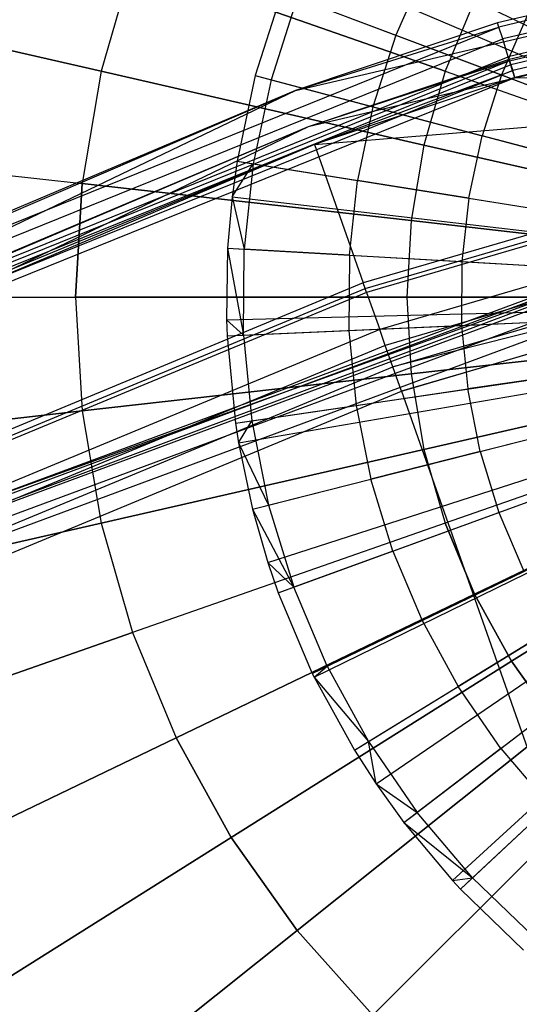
# Model space of a CAD drawing. Extents: x 0.2 to 44.2, y -21.9 to 24.
# Tile 164 of 239: x 15.6 to 16.9, y 14.1 to 16.7. Entities that reach past the tile are written whole.
import ezdxf

# ---------------------------------------------------------------- set-up
doc = ezdxf.new("R2010")
doc.units = 0
doc.header["$LTSCALE"] = 2.54
doc.layers.get('0').update_dxf_attribs({"color": 13, "linetype": 'CONTINUOUS'})

# ---------------------------------------------------------------- blocks, each defined once
blk = doc.blocks.new('GRUPUJ_2')
at = {"color": 0}
for p, q in [((12.3949, 35.0602, 48.5), (14.0882, 34.3401, 49.05)), ((12.3949, 35.0602, 48.5), (14.0882, 34.3401, 49.05)), ((12.7355, 35.0411, 48.6401), (12.6572, 34.8616, 48.6401)), ((12.7355, 35.0411, 48.6401), (12.6572, 34.8616, 48.6401)), ((12.3602, 34.9736, 48.5), (12.2907, 34.7565, 48.5)), ((12.3602, 34.9736, 48.5), (12.2907, 34.7565, 48.5)), ((12.3602, 34.9736, 48.5), (14.0819, 34.3244, 49.05)), ((12.3602, 34.9736, 48.5), (14.0819, 34.3244, 49.05)), ((12.4004, 34.9585, 48.5202), (12.3322, 34.7455, 48.5202)), ((12.4004, 34.9585, 48.5202), (12.3322, 34.7455, 48.5202)), ((12.4004, 34.9585, 48.5202), (12.6572, 34.8616, 48.6401)), ((12.4004, 34.9585, 48.5202), (12.6572, 34.8616, 48.6401)), ((12.9984, 34.9101, 48.7518), (12.932, 34.758, 48.7518)), ((12.9984, 34.9101, 48.7518), (12.932, 34.758, 48.7518)), ((12.6572, 34.8616, 48.6401), (12.5975, 34.6752, 48.6401)), ((12.6572, 34.8616, 48.6401), (12.5975, 34.6752, 48.6401)), ((12.6572, 34.8616, 48.6401), (12.932, 34.758, 48.7518)), ((12.6572, 34.8616, 48.6401), (12.932, 34.758, 48.7518)), ((12.2907, 34.7565, 48.5), (12.2435, 34.5336, 48.5)), ((12.2907, 34.7565, 48.5), (12.2435, 34.5336, 48.5)), ((12.3322, 34.7455, 48.5202), (12.2859, 34.5268, 48.5202)), ((12.3322, 34.7455, 48.5202), (12.2859, 34.5268, 48.5202)), ((12.2907, 34.7565, 48.5), (12.3322, 34.7455, 48.5202)), ((12.2907, 34.7565, 48.5), (12.3322, 34.7455, 48.5202)), ((12.2907, 34.7565, 48.5), (14.0692, 34.2848, 49.05)), ((12.2907, 34.7565, 48.5), (14.0692, 34.2848, 49.05)), ((12.3322, 34.7455, 48.5202), (12.5975, 34.6752, 48.6401)), ((12.3322, 34.7455, 48.5202), (12.5975, 34.6752, 48.6401)), ((12.932, 34.758, 48.7518), (12.8814, 34.5999, 48.7518)), ((12.932, 34.758, 48.7518), (12.8814, 34.5999, 48.7518)), ((12.932, 34.758, 48.7518), (13.2117, 34.6525, 48.8487)), ((12.932, 34.758, 48.7518), (13.2117, 34.6525, 48.8487)), ((12.5975, 34.6752, 48.6401), (12.5569, 34.4836, 48.6401)), ((12.5975, 34.6752, 48.6401), (12.5569, 34.4836, 48.6401)), ((12.5975, 34.6752, 48.6401), (12.8814, 34.5999, 48.7518)), ((12.5975, 34.6752, 48.6401), (12.8814, 34.5999, 48.7518)), ((12.847, 34.4374, 48.7518), (12.8814, 34.5999, 48.7518)), ((12.847, 34.4374, 48.7518), (12.8814, 34.5999, 48.7518)), ((13.1703, 34.5232, 48.8487), (12.8814, 34.5999, 48.7518)), ((13.1703, 34.5232, 48.8487), (12.8814, 34.5999, 48.7518)), ((12.2435, 34.5336, 48.5), (12.2307, 34.4412, 48.5)), ((12.2435, 34.5336, 48.5), (12.2307, 34.4412, 48.5)), ((12.2307, 34.4412, 48.5), (12.2859, 34.5268, 48.5202)), ((12.2307, 34.4412, 48.5), (12.2859, 34.5268, 48.5202)), ((12.2435, 34.5336, 48.5), (12.2859, 34.5268, 48.5202)), ((12.2435, 34.5336, 48.5), (12.2859, 34.5268, 48.5202)), ((12.2435, 34.5336, 48.5), (14.0606, 34.2442, 49.05)), ((12.2435, 34.5336, 48.5), (14.0606, 34.2442, 49.05)), ((12.2859, 34.5268, 48.5202), (12.262, 34.3045, 48.5202)), ((12.2859, 34.5268, 48.5202), (12.262, 34.3045, 48.5202)), ((12.2859, 34.5268, 48.5202), (12.5569, 34.4836, 48.6401)), ((12.2859, 34.5268, 48.5202), (12.5569, 34.4836, 48.6401)), ((12.536, 34.289, 48.6401), (12.5569, 34.4836, 48.6401)), ((12.536, 34.289, 48.6401), (12.5569, 34.4836, 48.6401)), ((12.847, 34.4374, 48.7518), (12.5569, 34.4836, 48.6401)), ((12.847, 34.4374, 48.7518), (12.5569, 34.4836, 48.6401)), ((12.2307, 34.4412, 48.5), (12.2191, 34.307, 48.5)), ((12.2307, 34.4412, 48.5), (12.2191, 34.307, 48.5)), ((12.2307, 34.4412, 48.5), (12.262, 34.3045, 48.5202)), ((12.2307, 34.4412, 48.5), (12.262, 34.3045, 48.5202)), ((12.2307, 34.4412, 48.5), (14.0583, 34.2273, 49.05)), ((12.2307, 34.4412, 48.5), (14.0583, 34.2273, 49.05)), ((12.847, 34.4374, 48.7518), (12.8292, 34.2724, 48.7518)), ((12.847, 34.4374, 48.7518), (12.8292, 34.2724, 48.7518)), ((12.847, 34.4374, 48.7518), (13.1422, 34.3904, 48.8487)), ((12.847, 34.4374, 48.7518), (13.1422, 34.3904, 48.8487)), ((12.2191, 34.307, 48.5), (12.2163, 34.1205, 48.5)), ((12.2191, 34.307, 48.5), (12.2163, 34.1205, 48.5)), ((12.2191, 34.307, 48.5), (12.262, 34.3045, 48.5202)), ((12.2191, 34.307, 48.5), (12.2606, 34.081, 48.5202)), ((12.2191, 34.307, 48.5), (12.262, 34.3045, 48.5202)), ((12.2191, 34.307, 48.5), (12.2606, 34.081, 48.5202)), ((12.2191, 34.307, 48.5), (14.0562, 34.2029, 49.05)), ((12.2191, 34.307, 48.5), (14.0562, 34.2029, 49.05)), ((12.2606, 34.081, 48.5202), (12.262, 34.3045, 48.5202)), ((12.2606, 34.081, 48.5202), (12.262, 34.3045, 48.5202)), ((12.536, 34.289, 48.6401), (12.262, 34.3045, 48.5202)), ((12.536, 34.289, 48.6401), (12.262, 34.3045, 48.5202)), ((12.536, 34.289, 48.6401), (12.5348, 34.0932, 48.6401)), ((12.536, 34.289, 48.6401), (12.5348, 34.0932, 48.6401)), ((12.536, 34.289, 48.6401), (12.8292, 34.2724, 48.7518)), ((12.536, 34.289, 48.6401), (12.8292, 34.2724, 48.7518)), ((12.8292, 34.2724, 48.7518), (12.8283, 34.1064, 48.7518)), ((12.8292, 34.2724, 48.7518), (12.8283, 34.1064, 48.7518)), ((12.8292, 34.2724, 48.7518), (13.1276, 34.2555, 48.8487)), ((12.8292, 34.2724, 48.7518), (13.1276, 34.2555, 48.8487)), ((12.2163, 34.1205, 48.5), (14.0556, 34.1689, 49.05)), ((12.2163, 34.1205, 48.5), (14.0556, 34.1689, 49.05)), ((12.2178, 34.079, 48.5), (14.0559, 34.1613, 49.05)), ((12.2178, 34.079, 48.5), (14.0559, 34.1613, 49.05)), ((12.2163, 34.1205, 48.5), (12.2606, 34.081, 48.5202)), ((12.2163, 34.1205, 48.5), (12.2606, 34.081, 48.5202)), ((12.2163, 34.1205, 48.5), (12.2178, 34.079, 48.5)), ((12.2163, 34.1205, 48.5), (12.2178, 34.079, 48.5)), ((12.2395, 33.8521, 48.5), (14.0599, 34.12, 49.05)), ((12.2395, 33.8521, 48.5), (14.0599, 34.12, 49.05)), ((12.2476, 33.801, 48.5), (14.0614, 34.1107, 49.05)), ((12.2476, 33.801, 48.5), (14.0614, 34.1107, 49.05)), ((12.5348, 34.0932, 48.6401), (12.8283, 34.1064, 48.7518)), ((12.5348, 34.0932, 48.6401), (12.8283, 34.1064, 48.7518)), ((12.8283, 34.1064, 48.7518), (13.1268, 34.1197, 48.8487)), ((12.8283, 34.1064, 48.7518), (13.1268, 34.1197, 48.8487)), ((12.8283, 34.1064, 48.7518), (12.8441, 33.9411, 48.7518)), ((12.8283, 34.1064, 48.7518), (12.8441, 33.9411, 48.7518)), ((12.2178, 34.079, 48.5), (12.2606, 34.081, 48.5202)), ((12.2178, 34.079, 48.5), (12.2606, 34.081, 48.5202)), ((12.2178, 34.079, 48.5), (12.2395, 33.8521, 48.5)), ((12.2178, 34.079, 48.5), (12.2395, 33.8521, 48.5)), ((12.2606, 34.081, 48.5202), (12.5348, 34.0932, 48.6401)), ((12.2606, 34.081, 48.5202), (12.5348, 34.0932, 48.6401)), ((12.2606, 34.081, 48.5202), (12.2819, 33.8584, 48.5202)), ((12.2606, 34.081, 48.5202), (12.2819, 33.8584, 48.5202)), ((12.284, 33.6286, 48.5), (14.068, 34.0793, 49.05)), ((12.284, 33.6286, 48.5), (14.068, 34.0793, 49.05)), ((12.5348, 34.0932, 48.6401), (12.5535, 33.8984, 48.6401)), ((12.5348, 34.0932, 48.6401), (12.5535, 33.8984, 48.6401)), ((12.3241, 33.4892, 48.5), (14.0753, 34.0539, 49.05)), ((12.3241, 33.4892, 48.5), (14.0753, 34.0539, 49.05)), ((12.351, 33.4108, 48.5), (14.0802, 34.0396, 49.05)), ((12.351, 33.4108, 48.5), (14.0802, 34.0396, 49.05)), ((12.4396, 33.2008, 48.5), (14.0972, 33.9996, 49.05)), ((12.4396, 33.2008, 48.5), (14.0972, 33.9996, 49.05)), ((12.4441, 33.1915, 48.5), (14.0972, 33.9996, 49.05)), ((12.4441, 33.1915, 48.5), (14.0972, 33.9996, 49.05)), ((13.1397, 33.9846, 48.8487), (12.8441, 33.9411, 48.7518)), ((13.1397, 33.9846, 48.8487), (12.8441, 33.9411, 48.7518)), ((12.549, 33.0008, 48.5), (14.1163, 33.9649, 49.05)), ((12.549, 33.0008, 48.5), (14.1163, 33.9649, 49.05)), ((12.6054, 32.9138, 48.5), (14.1265, 33.949, 49.05)), ((12.6054, 32.9138, 48.5), (14.1265, 33.949, 49.05)), ((12.5535, 33.8984, 48.6401), (12.8441, 33.9411, 48.7518)), ((12.5535, 33.8984, 48.6401), (12.8441, 33.9411, 48.7518)), ((12.6781, 32.813, 48.5), (14.1398, 33.9306, 49.05)), ((12.6781, 32.813, 48.5), (14.1398, 33.9306, 49.05)), ((12.8765, 33.7783, 48.7518), (12.8441, 33.9411, 48.7518)), ((12.8765, 33.7783, 48.7518), (12.8441, 33.9411, 48.7518)), ((12.2819, 33.8584, 48.5202), (12.5535, 33.8984, 48.6401)), ((12.2819, 33.8584, 48.5202), (12.5535, 33.8984, 48.6401)), ((12.5535, 33.8984, 48.6401), (12.5917, 33.7064, 48.6401)), ((12.5535, 33.8984, 48.6401), (12.5917, 33.7064, 48.6401)), ((12.8044, 32.662, 48.5), (14.1628, 33.9031, 49.05)), ((12.8044, 32.662, 48.5), (14.1628, 33.9031, 49.05)), ((12.8256, 32.6392, 48.5), (14.1667, 33.899, 49.05)), ((12.8256, 32.6392, 48.5), (14.1667, 33.899, 49.05)), ((12.2395, 33.8521, 48.5), (12.2819, 33.8584, 48.5202)), ((12.2395, 33.8521, 48.5), (12.2819, 33.8584, 48.5202)), ((12.2395, 33.8521, 48.5), (12.2476, 33.801, 48.5)), ((12.2395, 33.8521, 48.5), (12.2476, 33.801, 48.5)), ((12.2476, 33.801, 48.5), (12.2819, 33.8584, 48.5202)), ((12.2476, 33.801, 48.5), (12.2819, 33.8584, 48.5202)), ((12.2819, 33.8584, 48.5202), (12.3257, 33.6391, 48.5202)), ((12.2819, 33.8584, 48.5202), (12.3257, 33.6391, 48.5202)), ((12.8765, 33.7783, 48.7518), (13.1663, 33.8515, 48.8487)), ((12.8765, 33.7783, 48.7518), (13.1663, 33.8515, 48.8487)), ((12.2476, 33.801, 48.5), (12.3257, 33.6391, 48.5202)), ((12.2476, 33.801, 48.5), (12.3257, 33.6391, 48.5202)), ((12.2476, 33.801, 48.5), (12.284, 33.6286, 48.5)), ((12.2476, 33.801, 48.5), (12.284, 33.6286, 48.5)), ((12.8765, 33.7783, 48.7518), (12.5917, 33.7064, 48.6401)), ((12.8765, 33.7783, 48.7518), (12.5917, 33.7064, 48.6401)), ((12.8765, 33.7783, 48.7518), (12.9253, 33.6196, 48.7518)), ((12.8765, 33.7783, 48.7518), (12.9253, 33.6196, 48.7518)), ((12.9253, 33.6196, 48.7518), (13.2062, 33.7217, 48.8487)), ((12.9253, 33.6196, 48.7518), (13.2062, 33.7217, 48.8487)), ((12.3257, 33.6391, 48.5202), (12.5917, 33.7064, 48.6401)), ((12.3257, 33.6391, 48.5202), (12.5917, 33.7064, 48.6401)), ((12.6492, 33.5192, 48.6401), (12.5917, 33.7064, 48.6401)), ((12.6492, 33.5192, 48.6401), (12.5917, 33.7064, 48.6401)), ((12.284, 33.6286, 48.5), (12.3257, 33.6391, 48.5202)), ((12.284, 33.6286, 48.5), (12.3257, 33.6391, 48.5202)), ((12.3257, 33.6391, 48.5202), (12.3913, 33.4254, 48.5202)), ((12.3257, 33.6391, 48.5202), (12.3913, 33.4254, 48.5202)), ((12.284, 33.6286, 48.5), (12.3913, 33.4254, 48.5202)), ((12.284, 33.6286, 48.5), (12.3913, 33.4254, 48.5202)), ((12.284, 33.6286, 48.5), (12.3241, 33.4892, 48.5)), ((12.284, 33.6286, 48.5), (12.3241, 33.4892, 48.5)), ((12.6492, 33.5192, 48.6401), (12.9253, 33.6196, 48.7518)), ((12.6492, 33.5192, 48.6401), (12.9253, 33.6196, 48.7518)), ((12.9253, 33.6196, 48.7518), (12.9899, 33.4667, 48.7518)), ((12.9253, 33.6196, 48.7518), (12.9899, 33.4667, 48.7518)), ((12.6492, 33.5192, 48.6401), (12.3913, 33.4254, 48.5202)), ((12.6492, 33.5192, 48.6401), (12.3913, 33.4254, 48.5202)), ((12.6492, 33.5192, 48.6401), (12.7254, 33.3389, 48.6401)), ((12.6492, 33.5192, 48.6401), (12.7254, 33.3389, 48.6401)), ((12.3241, 33.4892, 48.5), (12.351, 33.4108, 48.5)), ((12.3913, 33.4254, 48.5202), (12.3241, 33.4892, 48.5)), ((12.3913, 33.4254, 48.5202), (12.3241, 33.4892, 48.5)), ((12.3241, 33.4892, 48.5), (12.351, 33.4108, 48.5)), ((12.7254, 33.3389, 48.6401), (12.9899, 33.4667, 48.7518)), ((12.7254, 33.3389, 48.6401), (12.9899, 33.4667, 48.7518)), ((12.351, 33.4108, 48.5), (12.3913, 33.4254, 48.5202)), ((12.351, 33.4108, 48.5), (12.3913, 33.4254, 48.5202)), ((12.351, 33.4108, 48.5), (12.4396, 33.2008, 48.5)), ((12.351, 33.4108, 48.5), (12.4396, 33.2008, 48.5)), ((12.4783, 33.2195, 48.5202), (12.3913, 33.4254, 48.5202)), ((12.4783, 33.2195, 48.5202), (12.3913, 33.4254, 48.5202)), ((12.4783, 33.2195, 48.5202), (12.7254, 33.3389, 48.6401)), ((12.4783, 33.2195, 48.5202), (12.7254, 33.3389, 48.6401)), ((12.7254, 33.3389, 48.6401), (12.8194, 33.1671, 48.6401)), ((12.7254, 33.3389, 48.6401), (12.8194, 33.1671, 48.6401)), ((13.0696, 33.321, 48.7518), (12.8194, 33.1671, 48.6401)), ((13.0696, 33.321, 48.7518), (12.8194, 33.1671, 48.6401)), ((12.4396, 33.2008, 48.5), (12.4783, 33.2195, 48.5202)), ((12.4396, 33.2008, 48.5), (12.4783, 33.2195, 48.5202)), ((12.4441, 33.1915, 48.5), (12.4783, 33.2195, 48.5202)), ((12.4441, 33.1915, 48.5), (12.4783, 33.2195, 48.5202)), ((12.4783, 33.2195, 48.5202), (12.5856, 33.0233, 48.5202)), ((12.4783, 33.2195, 48.5202), (12.5856, 33.0233, 48.5202)), ((12.4396, 33.2008, 48.5), (12.4441, 33.1915, 48.5)), ((12.4396, 33.2008, 48.5), (12.4441, 33.1915, 48.5)), ((12.4441, 33.1915, 48.5), (12.5856, 33.0233, 48.5202)), ((12.4441, 33.1915, 48.5), (12.5856, 33.0233, 48.5202)), ((12.4441, 33.1915, 48.5), (12.549, 33.0008, 48.5)), ((12.4441, 33.1915, 48.5), (12.549, 33.0008, 48.5)), ((12.9303, 33.0058, 48.6401), (13.1636, 33.1842, 48.7518)), ((12.9303, 33.0058, 48.6401), (13.1636, 33.1842, 48.7518)), ((12.5856, 33.0233, 48.5202), (12.8194, 33.1671, 48.6401)), ((12.5856, 33.0233, 48.5202), (12.8194, 33.1671, 48.6401)), ((12.9303, 33.0058, 48.6401), (12.8194, 33.1671, 48.6401)), ((12.9303, 33.0058, 48.6401), (12.8194, 33.1671, 48.6401)), ((12.549, 33.0008, 48.5), (12.5856, 33.0233, 48.5202)), ((12.549, 33.0008, 48.5), (12.5856, 33.0233, 48.5202)), ((12.549, 33.0008, 48.5), (12.6054, 32.9138, 48.5)), ((12.549, 33.0008, 48.5), (12.6054, 32.9138, 48.5)), ((12.5856, 33.0233, 48.5202), (12.7122, 32.8391, 48.5202)), ((12.6054, 32.9138, 48.5), (12.5856, 33.0233, 48.5202)), ((12.5856, 33.0233, 48.5202), (12.7122, 32.8391, 48.5202)), ((12.6054, 32.9138, 48.5), (12.5856, 33.0233, 48.5202)), ((12.9303, 33.0058, 48.6401), (12.7122, 32.8391, 48.5202)), ((12.9303, 33.0058, 48.6401), (12.7122, 32.8391, 48.5202)), ((12.9303, 33.0058, 48.6401), (13.0569, 32.8565, 48.6401)), ((12.9303, 33.0058, 48.6401), (13.0569, 32.8565, 48.6401)), ((12.6054, 32.9138, 48.5), (12.7122, 32.8391, 48.5202)), ((12.6054, 32.9138, 48.5), (12.7122, 32.8391, 48.5202)), ((12.6054, 32.9138, 48.5), (12.6781, 32.813, 48.5)), ((12.6054, 32.9138, 48.5), (12.6781, 32.813, 48.5)), ((12.8569, 32.6686, 48.5202), (13.0569, 32.8565, 48.6401)), ((12.8569, 32.6686, 48.5202), (13.0569, 32.8565, 48.6401)), ((12.6781, 32.813, 48.5), (12.7122, 32.8391, 48.5202)), ((12.6781, 32.813, 48.5), (12.7122, 32.8391, 48.5202)), ((12.8569, 32.6686, 48.5202), (12.7122, 32.8391, 48.5202)), ((12.8569, 32.6686, 48.5202), (12.7122, 32.8391, 48.5202)), ((12.6781, 32.813, 48.5), (12.8044, 32.662, 48.5)), ((12.6781, 32.813, 48.5), (12.8569, 32.6686, 48.5202)), ((12.6781, 32.813, 48.5), (12.8569, 32.6686, 48.5202)), ((12.6781, 32.813, 48.5), (12.8044, 32.662, 48.5)), ((12.8044, 32.662, 48.5), (12.8569, 32.6686, 48.5202)), ((12.8044, 32.662, 48.5), (12.8569, 32.6686, 48.5202)), ((12.8256, 32.6392, 48.5), (12.8569, 32.6686, 48.5202)), ((12.8256, 32.6392, 48.5), (12.8569, 32.6686, 48.5202)), ((12.8569, 32.6686, 48.5202), (13.018, 32.5136, 48.5202)), ((12.8569, 32.6686, 48.5202), (13.018, 32.5136, 48.5202)), ((12.8044, 32.662, 48.5), (12.8256, 32.6392, 48.5)), ((12.8044, 32.662, 48.5), (12.8256, 32.6392, 48.5)), ((12.8256, 32.6392, 48.5), (12.9898, 32.4812, 48.5)), ((12.8256, 32.6392, 48.5), (12.9898, 32.4812, 48.5))]:
    blk.add_line(p, q, dxfattribs=at)
blk = doc.blocks.new('KARO-10934_STL')
at = {"color": 0}
for p, q in [((16.3672, 16.5037, 124.285), (20.051, 17.3686, 124.285)), ((16.3672, 16.5037, 124.285), (20.051, 17.3686, 124.285)), ((20.0632, 17.2694, 124.285), (16.4004, 16.4094, 124.285)), ((20.0632, 17.2694, 124.285), (16.4004, 16.4094, 124.285)), ((19.5015, 17.2922, 126.1525), (16.8933, 16.6799, 126.1525)), ((19.5015, 17.2922, 126.1525), (16.8933, 16.6799, 126.1525)), ((19.5032, 17.281, 126.2098), (16.8967, 16.669, 126.2098)), ((19.5032, 17.281, 126.2098), (16.8967, 16.669, 126.2098)), ((19.5082, 17.2489, 126.2584), (16.9066, 16.6381, 126.2584)), ((19.5082, 17.2489, 126.2584), (16.9066, 16.6381, 126.2584)), ((19.5157, 17.2009, 126.291), (16.9213, 16.5918, 126.291)), ((19.5157, 17.2009, 126.291), (16.9213, 16.5918, 126.291)), ((19.5168, 17.1934, 126.1525), (16.9235, 16.5845, 126.1525)), ((19.5168, 17.1934, 126.1525), (16.9235, 16.5845, 126.1525)), ((16.9247, 16.581, 126.1714), (19.5174, 17.1897, 126.1714)), ((16.9247, 16.581, 126.1714), (19.5174, 17.1897, 126.1714)), ((19.519, 17.1793, 126.1875), (16.9279, 16.5709, 126.1875)), ((19.519, 17.1793, 126.1875), (16.9279, 16.5709, 126.1875)), ((19.5215, 17.1636, 126.1984), (16.9327, 16.5558, 126.1984)), ((19.5215, 17.1636, 126.1984), (16.9327, 16.5558, 126.1984)), ((19.5243, 17.145, 126.2025), (16.9384, 16.5378, 126.2025)), ((19.5243, 17.145, 126.2025), (16.9384, 16.5378, 126.2025)), ((19.5245, 17.1443, 126.3025), (16.9386, 16.5371, 126.3025)), ((19.5245, 17.1443, 126.3025), (16.9386, 16.5371, 126.3025)), ((16.8933, 16.6799, 126.1525), (16.3672, 16.5037, 126.1525)), ((16.8933, 16.6799, 126.1525), (16.3672, 16.5037, 126.1525)), ((16.8933, 16.6799, 126.1525), (16.3672, 16.5037, 124.285)), ((16.8933, 16.6799, 126.1525), (16.3672, 16.5037, 124.285)), ((16.8967, 16.669, 126.2098), (16.8933, 16.6799, 126.1525)), ((16.8967, 16.669, 126.2098), (16.8933, 16.6799, 126.1525)), ((14.4142, 15.6663, 126.2098), (16.8967, 16.669, 126.2098)), ((14.4142, 15.6663, 126.2098), (16.8967, 16.669, 126.2098)), ((16.3672, 16.5037, 126.1525), (16.8967, 16.669, 126.2098)), ((16.3672, 16.5037, 126.1525), (16.8967, 16.669, 126.2098)), ((16.9066, 16.6381, 126.2584), (16.8967, 16.669, 126.2098)), ((16.9066, 16.6381, 126.2584), (16.8967, 16.669, 126.2098)), ((14.4286, 15.6373, 126.2584), (16.9066, 16.6381, 126.2584)), ((14.4286, 15.6373, 126.2584), (16.9066, 16.6381, 126.2584)), ((16.9213, 16.5918, 126.291), (16.9066, 16.6381, 126.2584)), ((16.9213, 16.5918, 126.291), (16.9066, 16.6381, 126.2584)), ((14.4502, 15.5937, 126.291), (16.9213, 16.5918, 126.291)), ((14.4502, 15.5937, 126.291), (16.9213, 16.5918, 126.291)), ((16.9247, 16.581, 126.1714), (14.4552, 15.5836, 126.1714)), ((16.9247, 16.581, 126.1714), (14.4552, 15.5836, 126.1714)), ((16.9235, 16.5845, 126.1525), (16.4004, 16.4094, 124.285)), ((16.9235, 16.5845, 126.1525), (16.4004, 16.4094, 124.285)), ((16.9235, 16.5845, 126.1525), (16.4004, 16.4094, 126.1525)), ((16.9235, 16.5845, 126.1525), (16.4004, 16.4094, 126.1525)), ((16.9247, 16.581, 126.1714), (16.4004, 16.4094, 126.1525)), ((16.9247, 16.581, 126.1714), (16.4004, 16.4094, 126.1525)), ((16.9386, 16.5371, 126.3025), (16.9213, 16.5918, 126.291)), ((16.9386, 16.5371, 126.3025), (16.9213, 16.5918, 126.291)), ((16.9235, 16.5845, 126.1525), (16.9247, 16.581, 126.1714)), ((16.9235, 16.5845, 126.1525), (16.9247, 16.581, 126.1714)), ((16.9247, 16.581, 126.1714), (16.9279, 16.5709, 126.1875)), ((16.9247, 16.581, 126.1714), (16.9279, 16.5709, 126.1875)), ((16.9279, 16.5709, 126.1875), (14.46, 15.5741, 126.1875)), ((16.9279, 16.5709, 126.1875), (14.46, 15.5741, 126.1875)), ((16.9327, 16.5558, 126.1984), (14.467, 15.5599, 126.1984)), ((16.9327, 16.5558, 126.1984), (14.467, 15.5599, 126.1984)), ((16.4167, 16.3632, 126.2025), (16.9327, 16.5558, 126.1984)), ((16.4167, 16.3632, 126.2025), (16.9327, 16.5558, 126.1984)), ((16.9279, 16.5709, 126.1875), (16.9327, 16.5558, 126.1984)), ((16.9279, 16.5709, 126.1875), (16.9327, 16.5558, 126.1984)), ((16.9384, 16.5378, 126.2025), (16.9327, 16.5558, 126.1984)), ((16.9384, 16.5378, 126.2025), (16.9327, 16.5558, 126.1984)), ((16.9386, 16.5371, 126.3025), (14.4757, 15.5424, 126.3025)), ((16.9386, 16.5371, 126.3025), (14.4757, 15.5424, 126.3025)), ((16.9384, 16.5378, 126.2025), (16.4167, 16.3632, 126.2025)), ((16.9384, 16.5378, 126.2025), (16.4167, 16.3632, 126.2025)), ((16.9384, 16.5378, 126.2025), (18.307, 16.5193, 126.1937)), ((16.9384, 16.5378, 126.2025), (18.307, 16.5193, 126.1937)), ((12.9554, 14.8671, 124.285), (16.3672, 16.5037, 124.285)), ((12.9554, 14.8671, 124.285), (16.3672, 16.5037, 124.285)), ((16.3672, 16.5037, 126.1525), (14.4092, 15.6765, 126.1525)), ((16.3672, 16.5037, 124.285), (14.4092, 15.6765, 126.1525)), ((16.3672, 16.5037, 126.1525), (14.4092, 15.6765, 126.1525)), ((16.3672, 16.5037, 124.285), (14.4092, 15.6765, 126.1525)), ((14.4142, 15.6663, 126.2098), (16.3672, 16.5037, 126.1525)), ((14.4142, 15.6663, 126.2098), (16.3672, 16.5037, 126.1525)), ((16.3672, 16.5037, 126.1525), (16.3672, 16.5037, 124.285)), ((16.3672, 16.5037, 126.1525), (16.3672, 16.5037, 124.285)), ((16.4167, 16.3632, 126.2025), (18.307, 16.5193, 126.1937)), ((16.4167, 16.3632, 126.2025), (18.307, 16.5193, 126.1937)), ((18.307, 16.5193, 126.1937), (16.5437, 16.0031, 126.1937)), ((18.307, 16.5193, 126.1937), (16.5437, 16.0031, 126.1937)), ((16.5489, 15.9883, 126.1818), (18.3106, 16.504, 126.1818)), ((16.5489, 15.9883, 126.1818), (18.3106, 16.504, 126.1818)), ((18.3129, 16.494, 126.1649), (16.5523, 15.9786, 126.1649)), ((18.3129, 16.494, 126.1649), (16.5523, 15.9786, 126.1649)), ((16.4004, 16.4094, 124.285), (13.0082, 14.7821, 124.285)), ((16.4004, 16.4094, 126.1525), (13.0082, 14.7821, 124.285)), ((16.4004, 16.4094, 124.285), (13.0082, 14.7821, 124.285)), ((16.4004, 16.4094, 126.1525), (13.0082, 14.7821, 124.285)), ((16.4004, 16.4094, 126.1525), (14.4536, 15.5869, 126.1525)), ((16.4004, 16.4094, 126.1525), (14.4536, 15.5869, 126.1525)), ((16.4004, 16.4094, 126.1525), (14.4552, 15.5836, 126.1714)), ((16.4004, 16.4094, 126.1525), (14.4552, 15.5836, 126.1714)), ((16.4004, 16.4094, 126.1525), (16.4004, 16.4094, 124.285)), ((16.4004, 16.4094, 126.1525), (16.4004, 16.4094, 124.285)), ((18.3364, 16.3942, 125.9865), (16.5864, 15.8819, 125.9865)), ((18.3364, 16.3942, 125.9865), (16.5864, 15.8819, 125.9865)), ((16.4167, 16.3632, 126.2025), (14.467, 15.5599, 126.1984)), ((16.4167, 16.3632, 126.2025), (14.467, 15.5599, 126.1984)), ((16.4167, 16.3632, 126.2025), (14.4754, 15.543, 126.2025)), ((16.4167, 16.3632, 126.2025), (14.4754, 15.543, 126.2025)), ((16.4167, 16.3632, 126.2025), (16.5437, 16.0031, 126.1937)), ((16.4167, 16.3632, 126.2025), (16.5437, 16.0031, 126.1937)), ((18.3464, 16.3516, 125.9335), (16.6009, 15.8407, 125.9335)), ((18.3464, 16.3516, 125.9335), (16.6009, 15.8407, 125.9335)), ((16.6206, 15.785, 125.8986), (18.3599, 16.2941, 125.8986)), ((16.6206, 15.785, 125.8986), (18.3599, 16.2941, 125.8986)), ((18.3226, 16.216, 125.8858), (16.6206, 15.785, 125.8986)), ((18.3226, 16.216, 125.8858), (16.6206, 15.785, 125.8986)), ((16.643, 15.7213, 125.8858), (18.3226, 16.216, 125.8858)), ((16.643, 15.7213, 125.8858), (18.3226, 16.216, 125.8858)), ((18.3091, 16.2093, 125.8858), (16.643, 15.7213, 125.8858)), ((18.3091, 16.2093, 125.8858), (16.643, 15.7213, 125.8858)), ((15.2065, 15.2818, 125.9495), (17.4524, 16.1195, 125.9495)), ((15.2065, 15.2818, 125.9495), (17.4524, 16.1195, 125.9495)), ((17.4524, 16.1195, 125.9495), (15.5603, 15.4385, 124.3996)), ((17.4524, 16.1195, 125.9495), (15.5603, 15.4385, 124.3996)), ((17.1562, 16.0295, 124.3996), (15.5603, 15.4385, 124.3996)), ((17.1562, 16.0295, 124.3996), (15.5603, 15.4385, 124.3996)), ((17.1585, 16.0223, 124.3613), (15.5633, 15.4315, 124.3613)), ((17.1585, 16.0223, 124.3613), (15.5633, 15.4315, 124.3613)), ((16.5437, 16.0031, 126.1937), (14.8465, 15.2993, 126.1937)), ((16.5437, 16.0031, 126.1937), (14.8465, 15.2993, 126.1937)), ((14.8533, 15.2851, 126.1818), (16.5489, 15.9883, 126.1818)), ((14.8533, 15.2851, 126.1818), (16.5489, 15.9883, 126.1818)), ((17.165, 16.0016, 124.3288), (15.5719, 15.4116, 124.3288)), ((17.165, 16.0016, 124.3288), (15.5719, 15.4116, 124.3288)), ((16.5489, 15.9883, 126.1818), (16.5437, 16.0031, 126.1937)), ((16.5489, 15.9883, 126.1818), (16.5437, 16.0031, 126.1937)), ((16.5523, 15.9786, 126.1649), (16.5489, 15.9883, 126.1818)), ((16.5523, 15.9786, 126.1649), (16.5489, 15.9883, 126.1818)), ((16.5523, 15.9786, 126.1649), (14.8578, 15.2759, 126.1649)), ((16.5523, 15.9786, 126.1649), (14.8578, 15.2759, 126.1649)), ((17.1747, 15.9706, 124.3072), (15.5847, 15.3818, 124.3072)), ((17.1747, 15.9706, 124.3072), (15.5847, 15.3818, 124.3072)), ((16.5523, 15.9786, 126.1649), (16.5864, 15.8819, 125.9865)), ((16.5523, 15.9786, 126.1649), (16.5864, 15.8819, 125.9865)), ((15.5998, 15.3466, 124.2995), (17.1861, 15.9341, 124.2995)), ((15.5998, 15.3466, 124.2995), (17.1861, 15.9341, 124.2995)), ((16.5864, 15.8819, 125.9865), (14.9021, 15.1835, 125.9865)), ((16.5864, 15.8819, 125.9865), (14.9021, 15.1835, 125.9865)), ((16.6009, 15.8407, 125.9335), (16.5864, 15.8819, 125.9865)), ((16.6009, 15.8407, 125.9335), (16.5864, 15.8819, 125.9865)), ((16.6009, 15.8407, 125.9335), (14.921, 15.144, 125.9335)), ((16.6009, 15.8407, 125.9335), (14.921, 15.144, 125.9335)), ((16.6206, 15.785, 125.8986), (16.6009, 15.8407, 125.9335)), ((16.6206, 15.785, 125.8986), (16.6009, 15.8407, 125.9335)), ((14.9466, 15.0907, 125.8986), (16.6206, 15.785, 125.8986)), ((14.9466, 15.0907, 125.8986), (16.6206, 15.785, 125.8986)), ((16.643, 15.7213, 125.8858), (16.6206, 15.785, 125.8986)), ((16.643, 15.7213, 125.8858), (16.6206, 15.785, 125.8986)), ((14.9757, 15.0299, 125.8858), (16.643, 15.7213, 125.8858)), ((14.9757, 15.0299, 125.8858), (16.643, 15.7213, 125.8858)), ((16.643, 15.7213, 125.8858), (22.1855, 0, 125.7675)), ((16.643, 15.7213, 125.8858), (22.1855, 0, 125.7675))]:
    blk.add_line(p, q, dxfattribs=at)
blk.add_blockref('GRUPUJ_2', (3.9714, -18.2138, 12.8689), dxfattribs=at)
blk = doc.blocks.new('GRUPUJ_1')
at = {"color": 0}
for p, q in [((15.7208, 38.7787, 44.8902), (15.6388, 38.494, 44.8902)), ((15.7208, 38.7787, 44.8902), (15.6388, 38.494, 44.8902)), ((15.7208, 38.7787, 59.9923), (15.6388, 38.494, 59.9923)), ((15.7208, 38.7787, 59.9923), (15.6388, 38.494, 59.9923)), ((16.5345, 38.494, 44.6418), (15.7208, 38.7787, 44.8902)), ((16.5345, 38.494, 44.6418), (15.7208, 38.7787, 44.8902)), ((15.7208, 38.7787, 59.9923), (16.5345, 38.494, 60.2407)), ((15.7208, 38.7787, 59.9923), (16.5345, 38.494, 60.2407)), ((15.6388, 38.494, 44.8902), (14.8307, 38.6784, 45.2335)), ((15.6388, 38.494, 44.8902), (14.8307, 38.6784, 45.2335)), ((14.8307, 38.6784, 59.649), (15.6388, 38.494, 59.9923)), ((14.8307, 38.6784, 59.649), (15.6388, 38.494, 59.9923)), ((16.6109, 38.6784, 44.6418), (16.5345, 38.494, 44.6418)), ((16.6109, 38.6784, 44.6418), (16.5345, 38.494, 44.6418)), ((16.6109, 38.6784, 60.2407), (16.5345, 38.494, 60.2407)), ((16.6109, 38.6784, 60.2407), (16.5345, 38.494, 60.2407)), ((16.6109, 38.6784, 44.6418), (17.4078, 38.2947, 44.4916)), ((16.6109, 38.6784, 44.6418), (17.4078, 38.2947, 44.4916)), ((16.6109, 38.6784, 60.2407), (17.4078, 38.2947, 60.391)), ((16.6109, 38.6784, 60.2407), (17.4078, 38.2947, 60.391)), ((15.6388, 38.494, 44.8902), (15.5892, 38.2019, 44.8902)), ((15.6388, 38.494, 44.8902), (15.5892, 38.2019, 44.8902)), ((15.6388, 38.494, 59.9923), (15.5892, 38.2019, 59.9923)), ((15.6388, 38.494, 59.9923), (15.5892, 38.2019, 59.9923)), ((16.4792, 38.3022, 44.6418), (15.6388, 38.494, 44.8902)), ((16.4792, 38.3022, 44.6418), (15.6388, 38.494, 44.8902)), ((15.6388, 38.494, 59.9923), (16.4792, 38.3022, 60.2407)), ((15.6388, 38.494, 59.9923), (16.4792, 38.3022, 60.2407)), ((16.5345, 38.494, 44.6418), (16.4792, 38.3022, 44.6418)), ((16.5345, 38.494, 44.6418), (16.4792, 38.3022, 44.6418)), ((16.5345, 38.494, 60.2407), (16.4792, 38.3022, 60.2407)), ((16.5345, 38.494, 60.2407), (16.4792, 38.3022, 60.2407)), ((16.5345, 38.494, 44.6418), (17.3693, 38.2019, 44.4916)), ((16.5345, 38.494, 44.6418), (17.3693, 38.2019, 44.4916)), ((16.5345, 38.494, 60.2407), (17.3693, 38.2019, 60.391)), ((16.5345, 38.494, 60.2407), (17.3693, 38.2019, 60.391)), ((16.4792, 38.3022, 44.6418), (16.4458, 38.1054, 44.6418)), ((16.4792, 38.3022, 44.6418), (16.4458, 38.1054, 44.6418)), ((16.4792, 38.3022, 60.2407), (16.4458, 38.1054, 60.2407)), ((16.4792, 38.3022, 60.2407), (16.4458, 38.1054, 60.2407)), ((17.3415, 38.1054, 44.4916), (16.4792, 38.3022, 44.6418)), ((17.3415, 38.1054, 44.4916), (16.4792, 38.3022, 44.6418)), ((16.4792, 38.3022, 60.2407), (17.3415, 38.1054, 60.391)), ((16.4792, 38.3022, 60.2407), (17.3415, 38.1054, 60.391)), ((14.7655, 38.2947, 45.2335), (15.5892, 38.2019, 44.8902)), ((14.7655, 38.2947, 59.649), (15.5892, 38.2019, 59.9923)), ((14.7655, 38.2947, 59.649), (15.5892, 38.2019, 59.9923)), ((14.7655, 38.2947, 45.2335), (15.5892, 38.2019, 44.8902)), ((15.5892, 38.2019, 59.9923), (15.5725, 37.906, 59.9923)), ((15.5892, 38.2019, 59.9923), (15.5725, 37.906, 59.9923)), ((15.5725, 37.906, 44.8902), (15.5892, 38.2019, 44.8902)), ((15.5725, 37.906, 44.8902), (15.5892, 38.2019, 44.8902)), ((16.4458, 38.1054, 44.6418), (15.5892, 38.2019, 44.8902)), ((15.5892, 38.2019, 59.9923), (16.4458, 38.1054, 60.2407)), ((15.5892, 38.2019, 59.9923), (16.4458, 38.1054, 60.2407)), ((16.4458, 38.1054, 44.6418), (15.5892, 38.2019, 44.8902)), ((16.4458, 38.1054, 44.6418), (16.4346, 37.906, 44.6418)), ((16.4458, 38.1054, 60.2407), (16.4346, 37.906, 60.2407)), ((16.4458, 38.1054, 60.2407), (16.4346, 37.906, 60.2407)), ((16.4458, 38.1054, 44.6418), (16.4346, 37.906, 44.6418)), ((17.3247, 38.0063, 44.4916), (16.4458, 38.1054, 44.6418)), ((17.3247, 38.0063, 44.4916), (16.4458, 38.1054, 44.6418)), ((16.4458, 38.1054, 60.2407), (17.3247, 38.0063, 60.391)), ((16.4458, 38.1054, 60.2407), (17.3247, 38.0063, 60.391)), ((14.7437, 37.906, 59.649), (15.5725, 37.906, 59.9923)), ((14.7437, 37.906, 45.2335), (15.5725, 37.906, 44.8902)), ((14.7437, 37.906, 59.649), (15.5725, 37.906, 59.9923)), ((14.7437, 37.906, 45.2335), (15.5725, 37.906, 44.8902)), ((15.5725, 37.906, 59.9923), (16.4346, 37.906, 60.2407)), ((15.5725, 37.906, 59.9923), (15.5892, 37.6102, 59.9923)), ((15.5725, 37.906, 59.9923), (15.5892, 37.6102, 59.9923)), ((15.5725, 37.906, 44.8902), (15.5892, 37.6102, 44.8902)), ((16.4346, 37.906, 44.6418), (15.5725, 37.906, 44.8902)), ((15.5725, 37.906, 44.8902), (15.5892, 37.6102, 44.8902)), ((15.5725, 37.906, 59.9923), (16.4346, 37.906, 60.2407)), ((16.4346, 37.906, 44.6418), (15.5725, 37.906, 44.8902)), ((16.4346, 37.906, 60.2407), (16.4458, 37.7067, 60.2407)), ((16.4346, 37.906, 60.2407), (17.3191, 37.906, 60.391)), ((16.4346, 37.906, 60.2407), (16.4458, 37.7067, 60.2407)), ((16.4346, 37.906, 44.6418), (16.4458, 37.7067, 44.6418)), ((17.3191, 37.906, 44.4916), (16.4346, 37.906, 44.6418)), ((16.4346, 37.906, 44.6418), (16.4458, 37.7067, 44.6418)), ((17.3191, 37.906, 44.4916), (16.4346, 37.906, 44.6418)), ((16.4346, 37.906, 60.2407), (17.3191, 37.906, 60.391)), ((16.4458, 37.7067, 60.2407), (17.3247, 37.8058, 60.391)), ((17.3247, 37.8058, 44.4916), (16.4458, 37.7067, 44.6418)), ((16.4458, 37.7067, 60.2407), (17.3247, 37.8058, 60.391)), ((17.3247, 37.8058, 44.4916), (16.4458, 37.7067, 44.6418)), ((15.5892, 37.6102, 59.9923), (16.4458, 37.7067, 60.2407)), ((16.4458, 37.7067, 44.6418), (15.5892, 37.6102, 44.8902)), ((15.5892, 37.6102, 59.9923), (16.4458, 37.7067, 60.2407)), ((16.4458, 37.7067, 44.6418), (15.5892, 37.6102, 44.8902)), ((16.4458, 37.7067, 60.2407), (16.4792, 37.5099, 60.2407)), ((16.4458, 37.7067, 44.6418), (16.4792, 37.5099, 44.6418)), ((16.4458, 37.7067, 60.2407), (16.4792, 37.5099, 60.2407)), ((16.4458, 37.7067, 44.6418), (16.4792, 37.5099, 44.6418)), ((16.4792, 37.5099, 44.6418), (17.3415, 37.7067, 44.4916)), ((17.3415, 37.7067, 60.391), (16.4792, 37.5099, 60.2407)), ((16.4792, 37.5099, 44.6418), (17.3415, 37.7067, 44.4916)), ((17.3415, 37.7067, 60.391), (16.4792, 37.5099, 60.2407)), ((14.7655, 37.5174, 59.649), (15.5892, 37.6102, 59.9923)), ((15.5892, 37.6102, 44.8902), (14.7655, 37.5174, 45.2335)), ((14.7655, 37.5174, 59.649), (15.5892, 37.6102, 59.9923)), ((15.5892, 37.6102, 44.8902), (14.7655, 37.5174, 45.2335)), ((15.5892, 37.6102, 59.9923), (15.6388, 37.3181, 59.9923)), ((15.5892, 37.6102, 59.9923), (15.6388, 37.3181, 59.9923)), ((15.5892, 37.6102, 44.8902), (15.6388, 37.3181, 44.8902)), ((15.5892, 37.6102, 44.8902), (15.6388, 37.3181, 44.8902)), ((17.3693, 37.6102, 44.4916), (16.5345, 37.3181, 44.6418)), ((17.3693, 37.6102, 44.4916), (16.5345, 37.3181, 44.6418)), ((17.3693, 37.6102, 60.391), (16.5345, 37.3181, 60.2407)), ((17.3693, 37.6102, 60.391), (16.5345, 37.3181, 60.2407)), ((16.4792, 37.5099, 60.2407), (15.6388, 37.3181, 59.9923)), ((16.4792, 37.5099, 60.2407), (15.6388, 37.3181, 59.9923)), ((15.6388, 37.3181, 44.8902), (16.4792, 37.5099, 44.6418)), ((15.6388, 37.3181, 44.8902), (16.4792, 37.5099, 44.6418)), ((16.4792, 37.5099, 60.2407), (16.5345, 37.3181, 60.2407)), ((16.4792, 37.5099, 44.6418), (16.5345, 37.3181, 44.6418)), ((16.4792, 37.5099, 44.6418), (16.5345, 37.3181, 44.6418)), ((16.4792, 37.5099, 60.2407), (16.5345, 37.3181, 60.2407)), ((16.6109, 37.1337, 44.6418), (17.4078, 37.5174, 44.4916)), ((16.6109, 37.1337, 44.6418), (17.4078, 37.5174, 44.4916)), ((17.4078, 37.5174, 60.391), (16.6109, 37.1337, 60.2407)), ((17.4078, 37.5174, 60.391), (16.6109, 37.1337, 60.2407)), ((16.7075, 36.9589, 44.6418), (17.4563, 37.4295, 44.4916)), ((16.7075, 36.9589, 44.6418), (17.4563, 37.4295, 44.4916)), ((17.4563, 37.4295, 60.391), (16.7075, 36.9589, 60.2407)), ((17.4563, 37.4295, 60.391), (16.7075, 36.9589, 60.2407)), ((15.6388, 37.3181, 59.9923), (14.8307, 37.1337, 59.649)), ((14.8307, 37.1337, 45.2335), (15.6388, 37.3181, 44.8902)), ((15.6388, 37.3181, 59.9923), (14.8307, 37.1337, 59.649)), ((14.8307, 37.1337, 45.2335), (15.6388, 37.3181, 44.8902)), ((15.6388, 37.3181, 59.9923), (15.7208, 37.0334, 59.9923)), ((15.6388, 37.3181, 59.9923), (15.7208, 37.0334, 59.9923)), ((15.6388, 37.3181, 44.8902), (15.7208, 37.0334, 44.8902)), ((15.6388, 37.3181, 44.8902), (15.7208, 37.0334, 44.8902)), ((16.5345, 37.3181, 60.2407), (15.7208, 37.0334, 59.9923)), ((16.5345, 37.3181, 44.6418), (15.7208, 37.0334, 44.8902)), ((16.5345, 37.3181, 44.6418), (15.7208, 37.0334, 44.8902)), ((16.5345, 37.3181, 60.2407), (15.7208, 37.0334, 59.9923)), ((16.5345, 37.3181, 44.6418), (16.6109, 37.1337, 44.6418)), ((16.5345, 37.3181, 44.6418), (16.6109, 37.1337, 44.6418)), ((16.6109, 37.1337, 60.2407), (16.5345, 37.3181, 60.2407)), ((16.6109, 37.1337, 60.2407), (16.5345, 37.3181, 60.2407)), ((15.8342, 36.7596, 44.8902), (16.6109, 37.1337, 44.6418)), ((15.8342, 36.7596, 44.8902), (16.6109, 37.1337, 44.6418)), ((16.6109, 37.1337, 60.2407), (15.8342, 36.7596, 59.9923)), ((16.6109, 37.1337, 60.2407), (15.8342, 36.7596, 59.9923)), ((16.6109, 37.1337, 44.6418), (16.7075, 36.9589, 44.6418)), ((16.6109, 37.1337, 44.6418), (16.7075, 36.9589, 44.6418)), ((16.7075, 36.9589, 60.2407), (16.6109, 37.1337, 60.2407)), ((16.7075, 36.9589, 60.2407), (16.6109, 37.1337, 60.2407)), ((14.9385, 36.7596, 59.649), (15.7208, 37.0334, 59.9923)), ((15.7208, 37.0334, 44.8902), (14.9385, 36.7596, 45.2335)), ((14.9385, 36.7596, 59.649), (15.7208, 37.0334, 59.9923)), ((15.7208, 37.0334, 44.8902), (14.9385, 36.7596, 45.2335)), ((15.7208, 37.0334, 59.9923), (15.8342, 36.7596, 59.9923)), ((15.7208, 37.0334, 44.8902), (15.8342, 36.7596, 44.8902)), ((15.7208, 37.0334, 44.8902), (15.8342, 36.7596, 44.8902)), ((15.7208, 37.0334, 59.9923), (15.8342, 36.7596, 59.9923)), ((15.9775, 36.5003, 44.8902), (16.7075, 36.9589, 44.6418)), ((15.9775, 36.5003, 44.8902), (16.7075, 36.9589, 44.6418)), ((16.7075, 36.9589, 60.2407), (15.9775, 36.5003, 59.9923)), ((16.7075, 36.9589, 60.2407), (15.9775, 36.5003, 59.9923)), ((16.7075, 36.9589, 44.6418), (16.823, 36.7961, 44.6418)), ((16.7075, 36.9589, 44.6418), (16.823, 36.7961, 44.6418)), ((16.823, 36.7961, 60.2407), (16.7075, 36.9589, 60.2407)), ((16.823, 36.7961, 60.2407), (16.7075, 36.9589, 60.2407)), ((16.149, 36.2586, 44.8902), (16.823, 36.7961, 44.6418)), ((16.149, 36.2586, 44.8902), (16.823, 36.7961, 44.6418)), ((16.823, 36.7961, 60.2407), (16.149, 36.2586, 59.9923)), ((16.823, 36.7961, 60.2407), (16.149, 36.2586, 59.9923)), ((15.0874, 36.4, 45.2335), (15.8342, 36.7596, 44.8902)), ((15.8342, 36.7596, 59.9923), (15.0874, 36.4, 59.649)), ((15.0874, 36.4, 45.2335), (15.8342, 36.7596, 44.8902)), ((15.8342, 36.7596, 59.9923), (15.0874, 36.4, 59.649)), ((15.8342, 36.7596, 44.8902), (15.9775, 36.5003, 44.8902)), ((15.8342, 36.7596, 44.8902), (15.9775, 36.5003, 44.8902)), ((15.9775, 36.5003, 59.9923), (15.8342, 36.7596, 59.9923)), ((15.9775, 36.5003, 59.9923), (15.8342, 36.7596, 59.9923)), ((16.3464, 36.0377, 44.8902), (16.956, 36.6473, 44.6418)), ((16.3464, 36.0377, 44.8902), (16.956, 36.6473, 44.6418)), ((16.3464, 36.0377, 59.9923), (16.956, 36.6473, 60.2407)), ((16.3464, 36.0377, 59.9923), (16.956, 36.6473, 60.2407)), ((15.2757, 36.0593, 45.2335), (15.9775, 36.5003, 44.8902)), ((15.2757, 36.0593, 45.2335), (15.9775, 36.5003, 44.8902)), ((15.9775, 36.5003, 59.9923), (15.2757, 36.0593, 59.649)), ((15.9775, 36.5003, 59.9923), (15.2757, 36.0593, 59.649)), ((15.9775, 36.5003, 44.8902), (16.149, 36.2586, 44.8902)), ((15.9775, 36.5003, 44.8902), (16.149, 36.2586, 44.8902)), ((16.149, 36.2586, 59.9923), (15.9775, 36.5003, 59.9923)), ((16.149, 36.2586, 59.9923), (15.9775, 36.5003, 59.9923)), ((15.501, 35.7419, 45.2335), (16.149, 36.2586, 44.8902)), ((15.501, 35.7419, 45.2335), (16.149, 36.2586, 44.8902)), ((16.149, 36.2586, 59.9923), (15.501, 35.7419, 59.649)), ((16.149, 36.2586, 59.9923), (15.501, 35.7419, 59.649)), ((16.149, 36.2586, 44.8902), (16.3464, 36.0377, 44.8902)), ((16.149, 36.2586, 44.8902), (16.3464, 36.0377, 44.8902)), ((16.3464, 36.0377, 59.9923), (16.149, 36.2586, 59.9923)), ((16.3464, 36.0377, 59.9923), (16.149, 36.2586, 59.9923))]:
    blk.add_line(p, q, dxfattribs=at)
blk = doc.blocks.new('GRUPUJ_3')
at = {"color": 0}
for name, p in [('GRUPUJ_1', (0, 0)), ('KARO-10934_STL', (-0.2222, 21.9402, -1.2505))]:
    blk.add_blockref(name, p, dxfattribs=at)

msp = doc.modelspace()

# ---------------------------------------------------------------- block references
at = {"color": 0}
msp.add_blockref('GRUPUJ_3', (0.2222, -21.9402, 1.2505), dxfattribs=at)

doc.saveas('drawing.dxf')
